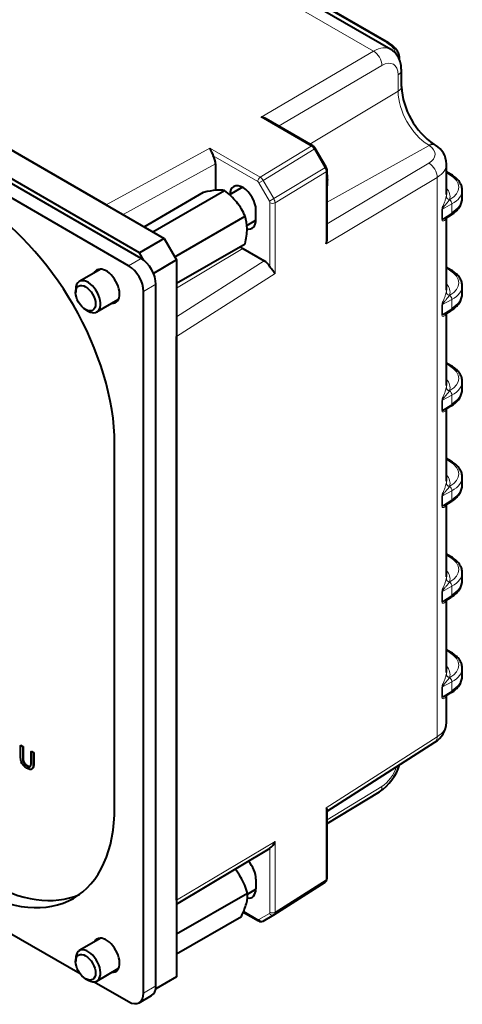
# Model space of a CAD drawing. Header units: millimetres. Extents: x 1 to 420, y -2 to 296.
# Tile 14 of 33: x 96 to 126, y 35 to 102. Entities that reach past the tile are written whole.
import ezdxf

# ---------------------------------------------------------------- set-up
doc = ezdxf.new("R2010")
doc.units = ezdxf.units.MM
for name, color, linetype in [('Default', 7, 'Continuous'), ('GU000075.00.00', 7, 'Continuous'), ('ME001036.00.04', 7, 'Continuous'), ('ME001037.00.00', 7, 'Continuous'), ('ME001049.00.01', 7, 'Continuous'), ('VI000092', 7, 'Continuous'), ('VI000104', 7, 'Continuous')]:
    doc.layers.add(name, color=color, linetype=linetype)

# ---------------------------------------------------------------- blocks, each defined once
blk = doc.blocks.new('SE2')
at = {"layer": 'GU000075.00.00', "color": 7, "linetype": 'Continuous', "lineweight": 40}
for p, q in [((103.912, 85.648), (34.107, 125.95)), ((103.064, 85.158), (33.258, 125.46)), ((104.931, 35.939), (104.931, 83.884)), ((104.082, 35.45), (104.082, 83.394)), ((33.965, 74.756), (99.747, 36.777)), ((102.107, 48.151), (102.107, 72.973)), ((100.715, 36.218), (103.064, 34.862)), ((103.784, 34.79), (104.632, 35.28))]:
    blk.add_line(p, q, dxfattribs=at)
at = {"layer": 'GU000075.00.00', "color": 7, "linetype": 'Continuous', "lineweight": 13}
for p, q in [((103.064, 85.158), (103.912, 85.648)), ((104.082, 83.394), (104.931, 83.884)), ((104.082, 35.45), (104.931, 35.939))]:
    blk.add_line(p, q, dxfattribs=at)
at = {"layer": 'GU000075.00.00', "color": 7, "linetype": 'Continuous', "lineweight": 40}
for centre, major_axis, start_param, end_param in [((92.486, 78.528), (6.803, -11.784), 0.785398, 2.356194), ((103.912, 84.472), (0.72, -1.247), 0.785398, 2.356194), ((101.537, 83.754), (-0.64, 1.109), 0, 0.355421), ((101.537, 83.754), (-0.64, 1.109), 2.786171, 6.283185), ((103.064, 83.982), (0.72, -1.247), 0.785398, 2.356194), ((92.486, 53.706), (-6.803, 11.784), 2.356194, 3.926991), ((93.334, 54.196), (-6.803, 11.784), 2.356194, 3.079192), ((101.537, 38.03), (-0.64, 1.109), 0, 0.355421), ((101.537, 38.03), (-0.64, 1.109), 2.786171, 6.283185), ((103.912, 36.527), (-0.72, 1.247), 3.141593, 3.926991), ((103.064, 36.037), (-0.72, 1.247), 2.356194, 3.926991)]:
    blk.add_ellipse(centre, major_axis=major_axis, ratio=0.57735, start_param=start_param, end_param=end_param, dxfattribs=at)
at = {"layer": 'ME001036.00.04', "color": 7, "linetype": 'Continuous', "lineweight": 40}
for p, q in [((35.917, 127.191), (105.496, 87.019)), ((103.799, 86.04), (34.22, 126.211)), ((105.496, 87.019), (103.799, 86.04)), ((105.496, 87.019), (106.345, 85.55)), ((104.1, 85.52), (103.799, 86.04)), ((106.345, 85.55), (104.76, 84.635)), ((106.345, 85.55), (106.345, 36.56)), ((106.345, 36.56), (104.913, 35.734))]:
    blk.add_line(p, q, dxfattribs=at)
at = {"layer": 'ME001037.00.00', "color": 7, "linetype": 'Continuous', "lineweight": 40}
for p, q in [((95.677, 52.374), (95.705, 52.39)), ((95.677, 52.374), (95.823, 52.289)), ((95.705, 52.39), (95.851, 52.306)), ((95.823, 52.289), (95.851, 52.306)), ((96.404, 51.954), (96.432, 51.97)), ((96.404, 51.954), (96.55, 51.87)), ((96.432, 51.97), (96.578, 51.886)), ((96.55, 51.87), (96.578, 51.886))]:
    blk.add_line(p, q, dxfattribs=at)
for points, knots in [([(96.55, 51.87), (96.55, 51.622), (96.55, 51.375), (96.55, 51.128), (96.55, 50.998), (96.537, 50.903), (96.512, 50.842), (96.487, 50.78), (96.441, 50.745), (96.375, 50.735), (96.309, 50.726), (96.223, 50.752), (96.012, 50.874), (95.927, 50.944), (95.861, 51.023), (95.794, 51.102), (95.747, 51.19), (95.719, 51.285), (95.691, 51.379), (95.677, 51.495), (95.677, 51.632), (95.677, 51.879), (95.677, 52.126), (95.677, 52.374)], [0, 0, 0, 0, 0.229163, 0.229163, 0.229163, 0.325778, 0.325778, 0.325778, 0.402506, 0.402506, 0.402506, 0.499254, 0.499254, 0.592667, 0.592667, 0.592667, 0.669452, 0.669452, 0.669452, 0.770844, 0.770844, 0.770844, 1, 1, 1, 1]), ([(95.823, 52.289), (95.823, 52.042), (95.823, 51.795), (95.823, 51.548), (95.823, 51.436), (95.833, 51.349), (95.85, 51.285), (95.868, 51.223), (95.898, 51.164), (95.943, 51.11), (95.987, 51.057), (96.04, 51.012), (96.211, 50.913), (96.288, 50.897), (96.334, 50.927), (96.38, 50.957), (96.404, 51.051), (96.404, 51.213), (96.404, 51.46), (96.404, 51.707), (96.404, 51.954)], [0, 0, 0, 0, 0.272305, 0.272305, 0.272305, 0.364375, 0.364375, 0.364375, 0.425147, 0.425147, 0.425147, 0.490001, 0.490001, 0.601397, 0.601397, 0.601397, 0.727726, 0.727726, 0.727726, 1, 1, 1, 1]), ([(95.851, 52.306), (95.851, 52.059), (95.851, 51.812), (95.851, 51.565), (95.851, 51.453), (95.861, 51.365), (95.879, 51.302), (95.896, 51.239), (95.927, 51.181), (95.971, 51.127), (96.015, 51.073), (96.068, 51.028), (96.237, 50.931), (96.313, 50.914), (96.359, 50.941)], [0, 0, 0, 0, 0.2723046, 0.2723046, 0.2723046, 0.3643747, 0.3643747, 0.3643747, 0.4251473, 0.4251473, 0.4251473, 0.490001, 0.490001, 0.5986966, 0.5986966, 0.5986966, 0.5986966]), ([(96.578, 51.886), (96.578, 51.639), (96.578, 51.392), (96.578, 51.144), (96.578, 51.014), (96.565, 50.919), (96.54, 50.858), (96.521, 50.811), (96.489, 50.779), (96.446, 50.763)], [0, 0, 0, 0, 0.2291629, 0.2291629, 0.2291629, 0.3257781, 0.3257781, 0.3257781, 0.3847296, 0.3847296, 0.3847296, 0.3847296])]:
    blk.add_open_spline(points, degree=3, knots=knots, dxfattribs=at)
at = {"layer": 'ME001049.00.01', "color": 7, "linetype": 'Continuous', "lineweight": 13}
for p, q in [((119.803, 99.82), (58.41, 135.265)), ((120.703, 100.384), (62.809, 133.809)), ((112.119, 95.306), (119.803, 99.82)), ((120.373, 98.844), (113.314, 94.695)), ((121.475, 97.075), (121.475, 98.196)), ((115.441, 93.467), (121.475, 97.075)), ((115.529, 93.337), (112.119, 95.306)), ((101.531, 89.309), (108.612, 93.187)), ((108.612, 93.187), (112.056, 91.198)), ((112.056, 91.198), (115.529, 93.337)), ((115.733, 93.129), (112.26, 90.99)), ((115.815, 93.176), (115.733, 93.129)), ((116.477, 91.841), (115.733, 93.129)), ((116.624, 89.489), (123.606, 93.379)), ((123.606, 93.379), (123.547, 93.417)), ((111.884, 90.904), (108.843, 92.659)), ((109.004, 92.111), (102.678, 88.647)), ((112.983, 89.738), (116.477, 91.841)), ((116.56, 91.562), (113.066, 89.459)), ((116.559, 91.888), (116.477, 91.841)), ((116.56, 86.652), (116.56, 91.562)), ((116.624, 88.009), (123.57, 92.164)), ((111.964, 90.819), (112.26, 90.99)), ((112.26, 90.99), (112.983, 89.738)), ((124.145, 91.19), (116.56, 86.652)), ((124.145, 52.961), (124.145, 91.19)), ((124.99, 91.377), (124.79, 91.492)), ((112.687, 89.567), (111.964, 90.819)), ((112.687, 89.567), (112.983, 89.738)), ((124.77, 89.884), (124.774, 89.898)), ((125.006, 89.683), (124.996, 89.671)), ((112.72, 85.085), (112.72, 89.456)), ((113.066, 89.459), (113.066, 84.619)), ((124.469, 88.316), (124.469, 89.001)), ((125.154, 89.377), (124.507, 89.03)), ((124.507, 89.03), (124.507, 88.345)), ((125.154, 88.744), (125.154, 89.377)), ((124.507, 88.345), (125.154, 88.744)), ((110.87, 86.334), (106.345, 83.63)), ((106.345, 81.661), (112.33, 85.491)), ((124.99, 84.845), (124.79, 84.96)), ((113.066, 84.619), (106.345, 80.318)), ((125.154, 82.845), (124.507, 82.498)), ((124.77, 83.352), (124.774, 83.366)), ((125.006, 83.151), (124.996, 83.139)), ((125.154, 82.212), (125.154, 82.845)), ((124.469, 81.784), (124.469, 82.469)), ((124.507, 82.498), (124.507, 81.813)), ((124.507, 81.813), (125.154, 82.212)), ((124.99, 78.313), (124.79, 78.429)), ((124.77, 76.82), (124.774, 76.835)), ((125.154, 76.313), (124.507, 75.966)), ((125.006, 76.619), (124.996, 76.607)), ((125.154, 75.68), (125.154, 76.313)), ((124.469, 75.252), (124.469, 75.937)), ((124.507, 75.966), (124.507, 75.281)), ((124.507, 75.281), (125.154, 75.68)), ((124.99, 71.781), (124.79, 71.897)), ((124.77, 70.288), (124.774, 70.303)), ((125.006, 70.087), (124.996, 70.075)), ((124.469, 68.72), (124.469, 69.405)), ((125.154, 69.781), (124.507, 69.434)), ((124.507, 69.434), (124.507, 68.749)), ((125.154, 69.148), (125.154, 69.781)), ((124.507, 68.749), (125.154, 69.148)), ((124.99, 65.249), (124.79, 65.365)), ((124.77, 63.756), (124.774, 63.771)), ((125.006, 63.555), (124.996, 63.543)), ((124.469, 62.188), (124.469, 62.873)), ((125.154, 63.249), (124.507, 62.902)), ((124.507, 62.902), (124.507, 62.217)), ((124.507, 62.217), (125.154, 62.616)), ((125.154, 62.616), (125.154, 63.249)), ((124.99, 58.717), (124.79, 58.833)), ((124.77, 57.224), (124.774, 57.239)), ((125.154, 56.717), (124.507, 56.37)), ((125.006, 57.023), (124.996, 57.011)), ((125.154, 56.084), (125.154, 56.717)), ((124.469, 55.656), (124.469, 56.341)), ((124.507, 56.37), (124.507, 55.685)), ((124.507, 55.685), (125.154, 56.084)), ((116.56, 48.106), (124.145, 52.961)), ((116.624, 47.291), (120.373, 49.571)), ((116.56, 43.196), (116.56, 48.106)), ((106.345, 41.792), (113.066, 45.813)), ((113.066, 45.813), (113.066, 40.972)), ((112.72, 40.969), (112.72, 45.34)), ((113.066, 40.972), (116.56, 43.196)), ((110.927, 41.039), (111.884, 40.486)), ((111.964, 40.479), (112.687, 40.896))]:
    blk.add_line(p, q, dxfattribs=at)
at = {"layer": 'ME001049.00.01', "color": 7, "linetype": 'Continuous', "lineweight": 40}
for p, q in [((120.974, 99.939), (59.609, 135.368)), ((120.817, 100.392), (62.923, 133.817)), ((101.531, 89.309), (39.882, 124.902)), ((121.57, 99.213), (121.57, 99.321)), ((121.7, 97.396), (121.7, 98.517)), ((115.647, 93.348), (112.462, 95.188)), ((116.559, 91.888), (115.815, 93.176)), ((124.029, 93.385), (123.897, 93.475)), ((109.004, 92.111), (109.004, 90.309)), ((116.624, 86.997), (116.624, 91.657)), ((124.79, 90.052), (124.79, 92.12)), ((125.104, 91.385), (124.79, 91.567)), ((125.857, 89.767), (125.857, 90.314)), ((111.763, 88.3), (111.763, 88.954)), ((124.731, 88.404), (125.11, 88.638)), ((124.79, 83.52), (124.79, 88.44)), ((110.87, 86.334), (112.33, 85.491)), ((125.104, 84.853), (124.79, 85.035)), ((125.857, 83.235), (125.857, 83.782)), ((124.731, 81.872), (125.11, 82.106)), ((124.79, 76.988), (124.79, 81.908)), ((106.345, 41.792), (106.345, 80.318)), ((125.104, 78.321), (124.79, 78.503)), ((125.857, 76.704), (125.857, 77.25)), ((124.731, 75.34), (125.11, 75.574)), ((124.79, 70.456), (124.79, 75.376)), ((125.104, 71.789), (124.79, 71.971)), ((125.857, 70.172), (125.857, 70.718)), ((124.731, 68.808), (125.11, 69.042)), ((124.79, 63.924), (124.79, 68.844)), ((125.104, 65.257), (124.79, 65.439)), ((125.857, 63.64), (125.857, 64.186)), ((124.731, 62.276), (125.11, 62.51)), ((124.79, 57.392), (124.79, 62.312)), ((125.104, 58.725), (124.79, 58.907)), ((125.857, 57.108), (125.857, 57.654)), ((124.731, 55.744), (125.11, 55.978)), ((124.79, 53.921), (124.79, 55.78)), ((116.624, 47.887), (123.991, 52.602)), ((116.624, 47.026), (120.213, 49.209)), ((116.624, 43.291), (116.624, 47.951)), ((106.345, 41.525), (112.736, 45.349)), ((111.763, 43.23), (111.763, 42.577)), ((112.988, 40.793), (116.482, 43.016)), ((110.9, 40.974), (111.934, 40.377)), ((112.254, 40.369), (112.977, 40.786))]:
    blk.add_line(p, q, dxfattribs=at)
for centre, radius, start, end in [((126.889, 97.732), 5.2, 183.70446, 235.42551), ((112.028, 94.495), 0.816, 58.01749, 83.59758), ((122.573, 98.999), 15.123, 202.60218, 204.78355), ((115.404, 92.943), 0.473, 29.51685, 58.98715), ((123.277, 92.086), 1.507, 1.1475, 59.72916), ((116.162, 91.651), 0.463, 0.68258, 30.81651), ((115.805, 86.97), 0.819, 337.16403, 1.84987), ((123.216, 53.967), 1.57, 299.60175, 358.61241), ((118.371, 51.984), 3.331, 303.57729, 343.78118), ((112.219, 46.068), 0.884, 304.54227, 343.23332), ((116.308, 43.28), 0.316, 300.97481, 1.8611), ((112.101, 40.647), 0.318, 238.29967, 298.85663)]:
    blk.add_arc(centre, radius, start, end, dxfattribs=at)
at = {"layer": 'ME001049.00.01', "color": 7, "linetype": 'Continuous', "lineweight": 13}
for centre, major_axis, ratio, start_param, end_param in [((120.697, 100.184), (-0.12, -0.208), 0.57735, 3.141782, 3.892084), ((119.176, 99.563), (-2.16, 0.063), 0.556861, 3.26127, 3.943267), ((119.788, 97.852), (-1.179, -2.09), 0.570594, 3.131628, 3.91258), ((119.798, 99.164), (0.405, -0.69), 0.592354, 0.780995, 2.351639), ((120.363, 97.531), (-0.779, -1.397), 0.567188, 2.347767, 3.909837), ((120.9, 98.517), (-0.8, 0), 0.57735, 2.373648, 3.142002), ((120.9, 97.396), (-0.8, 0), 0.57735, 2.373648, 3.144588), ((123.608, 95.843), (1.508, -2.613), 0.57735, 3.926991, 5.469118), ((115.527, 93.14), (-0.12, -0.208), 0.57735, 3.157534, 3.918264), ((115.527, 93.01), (0.206, -0.343), 0.594294, 1.56041, 2.346025), ((123.521, 92.767), (-0.417, -0.683), 0.560563, 3.138195, 3.923467), ((122.399, 92.795), (-1.6, 0.024), 0.567188, 2.399528, 3.866988), ((123.596, 92.72), (-0.441, -0.667), 0.616165, 3.141625, 3.945581), ((116.271, 91.722), (0.204, -0.344), 0.594343, 0.779248, 1.564141), ((116.384, 91.657), (-0.24, 0), 0.57735, 2.391101, 3.141416), ((123.56, 91.505), (-0.411, 0.687), 0.607127, 3.918094, 5.488281), ((122.39, 92.136), (-2.4, 0.024), 0.570594, 2.396785, 3.14567), ((112.054, 91.002), (-0.12, -0.208), 0.57735, 3.918264, 5.497787), ((111.884, 90.773), (0.08, -0.139), 0.577555, 1.569614, 2.355229), ((112.054, 90.871), (-0.206, 0.343), 0.594294, 4.702003, 5.487617), ((124.984, 91.177), (-0.12, -0.208), 0.57735, 3.14178, 3.892084), ((123.463, 90.556), (-2.16, 0.063), 0.556861, 2.382961, 3.943267), ((122.384, 89.905), (-2.64, 0.077), 0.556861, 3.042474, 3.582151), ((123.457, 90.357), (-2.4, 0.063), 0.558937, 2.370947, 3.168202), ((112.607, 89.521), (0.08, -0.139), 0.577642, 0.785145, 1.570039), ((112.777, 89.619), (0.204, -0.344), 0.594343, 0.779248, 1.564141), ((125.009, 89.866), (-0.234, 0.052), 0.81291, 0.177535, 1.697898), ((125.012, 89.883), (-0.235, 0.049), 0.82656, 0.167813, 1.716935), ((122.39, 90.105), (-2.4, 0.077), 0.554778, 3.043976, 3.138627), ((124.984, 89.475), (0.114, -0.211), 0.597148, 0.803471, 2.337508), ((112.89, 89.554), (-0.24, 0), 0.57735, 0.785398, 2.391101), ((124.677, 88.932), (-0.24, 0), 0.57735, 5.497787, 5.760523), ((124.677, 88.247), (-0.24, 0), 0.57735, 5.497787, 5.760523), ((124.984, 88.842), (-0.126, 0.204), 0.556849, 3.141593, 3.910136), ((124.984, 84.645), (-0.12, -0.208), 0.57735, 3.14178, 3.892084), ((123.463, 84.024), (-2.16, 0.063), 0.556861, 2.382961, 3.943267), ((122.39, 83.573), (-2.4, 0.077), 0.554778, 3.043976, 3.138627), ((122.384, 83.374), (-2.64, 0.077), 0.556861, 3.042474, 3.582151), ((123.457, 83.825), (-2.4, 0.063), 0.558937, 2.370947, 3.168202), ((125.009, 83.334), (-0.234, 0.052), 0.81291, 0.177535, 1.697898), ((125.012, 83.351), (-0.235, 0.049), 0.82656, 0.167813, 1.716935), ((124.984, 82.943), (0.114, -0.211), 0.597148, 0.803471, 2.337508), ((124.677, 82.4), (-0.24, 0), 0.57735, 5.497787, 5.760523), ((124.984, 82.31), (-0.126, 0.204), 0.556849, 3.141593, 3.910136), ((124.677, 81.715), (-0.24, 0), 0.57735, 5.497787, 5.760523), ((124.984, 78.113), (-0.12, -0.208), 0.57735, 3.14178, 3.892084), ((123.463, 77.492), (-2.16, 0.063), 0.556861, 2.382961, 3.943267), ((122.384, 76.842), (-2.64, 0.077), 0.556861, 3.042474, 3.582151), ((125.009, 76.802), (-0.234, 0.052), 0.81291, 0.177535, 1.697898), ((125.012, 76.819), (-0.235, 0.049), 0.82656, 0.167813, 1.716935), ((122.39, 77.041), (-2.4, 0.077), 0.554778, 3.043976, 3.138627), ((123.457, 77.293), (-2.4, 0.063), 0.558937, 2.370947, 3.168202), ((124.984, 76.411), (0.114, -0.211), 0.597148, 0.803471, 2.337508), ((124.677, 75.868), (-0.24, 0), 0.57735, 5.497787, 5.760523), ((124.984, 75.778), (-0.126, 0.204), 0.556849, 3.141593, 3.910136), ((124.677, 75.183), (-0.24, 0), 0.57735, 5.497787, 5.760523), ((124.984, 71.581), (-0.12, -0.208), 0.57735, 3.14178, 3.892084), ((123.463, 70.96), (-2.16, 0.063), 0.556861, 2.382961, 3.943267), ((122.384, 70.31), (-2.64, 0.077), 0.556861, 3.042474, 3.582151), ((123.457, 70.761), (-2.4, 0.063), 0.558937, 2.370947, 3.168202), ((125.009, 70.27), (-0.234, 0.052), 0.81291, 0.177535, 1.697898), ((125.012, 70.287), (-0.235, 0.049), 0.82656, 0.167813, 1.716935), ((122.39, 70.509), (-2.4, 0.077), 0.554778, 3.043976, 3.138627), ((124.984, 69.879), (0.114, -0.211), 0.597148, 0.803471, 2.337508), ((124.677, 69.336), (-0.24, 0), 0.57735, 5.497787, 5.760523), ((124.677, 68.651), (-0.24, 0), 0.57735, 5.497787, 5.760523), ((124.984, 69.246), (-0.126, 0.204), 0.556849, 3.141593, 3.910136), ((124.984, 65.049), (-0.12, -0.208), 0.57735, 3.14178, 3.892084), ((123.463, 64.429), (-2.16, 0.063), 0.556861, 2.382961, 3.943267), ((122.384, 63.778), (-2.64, 0.077), 0.556861, 3.042474, 3.582151), ((123.457, 64.229), (-2.4, 0.063), 0.558937, 2.370947, 3.168202), ((125.009, 63.738), (-0.234, 0.052), 0.81291, 0.177535, 1.697898), ((125.012, 63.755), (-0.235, 0.049), 0.82656, 0.167813, 1.716935), ((122.39, 63.977), (-2.4, 0.077), 0.554778, 3.043976, 3.138627), ((124.984, 63.347), (0.114, -0.211), 0.597148, 0.803471, 2.337508), ((124.677, 62.804), (-0.24, 0), 0.57735, 5.497787, 5.760523), ((124.984, 62.714), (-0.126, 0.204), 0.556849, 3.141593, 3.910136), ((124.677, 62.119), (-0.24, 0), 0.57735, 5.497787, 5.760523), ((124.984, 58.518), (-0.12, -0.208), 0.57735, 3.14178, 3.892084), ((123.463, 57.897), (-2.16, 0.063), 0.556861, 2.382961, 3.943267), ((125.009, 57.207), (-0.234, 0.052), 0.81291, 0.177535, 1.697898), ((125.012, 57.223), (-0.235, 0.049), 0.82656, 0.167813, 1.716935), ((122.39, 57.445), (-2.4, 0.077), 0.554778, 3.043976, 3.138627), ((122.384, 57.246), (-2.64, 0.077), 0.556861, 3.042474, 3.582151), ((123.457, 57.697), (-2.4, 0.063), 0.558937, 2.370947, 3.168202), ((124.984, 56.815), (0.114, -0.211), 0.597148, 0.803471, 2.337508), ((124.677, 56.272), (-0.24, 0), 0.57735, 5.497787, 5.760523), ((124.984, 56.182), (-0.126, 0.204), 0.556849, 3.141593, 3.910136), ((124.677, 55.587), (-0.24, 0), 0.57735, 5.497787, 5.760523), ((122.39, 53.905), (-2.4, -0.024), 0.584029, 2.385146, 3.135638), ((123.56, 53.276), (-0.431, 0.674), 0.586987, 3.141593, 3.900062), ((120.363, 50.872), (-0.779, -1.397), 0.567188, 0.785698, 1.914124), ((119.798, 49.892), (-0.416, 0.684), 0.582279, 3.141593, 3.913712), ((116.271, 43.356), (-0.209, 0.341), 0.584234, 3.12678, 3.911673), ((116.384, 43.291), (-0.24, 0), 0.57735, 2.391101, 3.141593), ((111.884, 40.617), (0.08, -0.139), 0.577145, 5.497177, 6.282792), ((112.054, 40.584), (0.12, 0.208), 0.57735, 2.356194, 3.141936), ((112.134, 40.576), (-0.12, 0.208), 0.816497, 1.570796, 3.141593), ((112.607, 41.034), (-0.08, 0.139), 0.577059, 3.141341, 3.926234), ((112.857, 40.994), (-0.12, 0.208), 0.816497, 1.570796, 3.141593), ((112.89, 41.067), (-0.24, 0), 0.57735, 0.785398, 2.391101), ((112.777, 41.132), (-0.209, 0.341), 0.584234, 3.12678, 3.911673)]:
    blk.add_ellipse(centre, major_axis=major_axis, ratio=ratio, start_param=start_param, end_param=end_param, dxfattribs=at)
at = {"layer": 'ME001049.00.01', "color": 7, "linetype": 'Continuous', "lineweight": 40}
for centre, major_axis, ratio, start_param, end_param in [((119.17, 99.364), (-2.4, 0.063), 0.558937, 3.156345, 3.175459), ((108.438, 92.438), (0.4, -0.693), 0.577262, 0.785208, 1.557098), ((110.87, 89.469), (0.631, -1.093), 0.57735, 0.785398, 3.899023), ((122.39, 90.105), (-2.4, 0.077), 0.554778, 3.138627, 3.159371), ((123.457, 89.724), (-2.4, -0.067), 0.595192, 2.339467, 3.124865), ((110.87, 88.816), (-0.631, 1.093), 0.57735, 2.678647, 3.926991), ((110.87, 88.489), (-1.32, 2.286), 0.57735, -4.029945, -3.926991), ((112.33, 84.838), (-0.401, 0.693), 0.576999, 4.736186, 5.497635), ((122.39, 83.573), (-2.4, 0.077), 0.554778, 3.138627, 3.159371), ((123.457, 83.192), (-2.4, -0.067), 0.595192, 2.339467, 3.124865), ((122.39, 77.041), (-2.4, 0.077), 0.554778, 3.138627, 3.159371), ((123.457, 76.66), (-2.4, -0.067), 0.595192, 2.339467, 3.124865), ((122.39, 70.509), (-2.4, 0.077), 0.554778, 3.138627, 3.159371), ((123.457, 70.128), (-2.4, -0.067), 0.595192, 2.339467, 3.124865), ((122.39, 63.977), (-2.4, 0.077), 0.554778, 3.138627, 3.159371), ((123.457, 63.596), (-2.4, -0.067), 0.595192, 2.339467, 3.124865), ((122.39, 57.445), (-2.4, 0.077), 0.554778, 3.138627, 3.159371), ((123.457, 57.064), (-2.4, -0.067), 0.595192, 2.339467, 3.124865), ((110.87, 43.745), (0.631, -1.093), 0.57735, 0.785398, 1.917426), ((110.87, 43.092), (-0.631, 1.093), 0.57735, 2.708361, 3.926991), ((112.857, 40.994), (-0.12, 0.208), 0.816497, 3.141593, 3.176499)]:
    blk.add_ellipse(centre, major_axis=major_axis, ratio=ratio, start_param=start_param, end_param=end_param, dxfattribs=at)
for points, knots in [([(121.561, 99.351), (121.563, 99.378), (121.57, 99.486), (121.502, 99.696), (121.359, 99.946), (121.144, 100.174), (120.941, 100.32), (120.831, 100.384), (120.817, 100.392)], [0, 0, 0, 0, 0.059969, 0.282268, 0.505845, 0.737548, 0.971135, 1, 1, 1, 1]), ([(121.7, 98.517), (121.698, 98.604), (121.691, 98.792), (121.628, 99.105), (121.497, 99.417), (121.31, 99.677), (121.125, 99.855), (121.009, 99.911), (120.977, 99.927)], [0, 0, 0, 0, 0.13788, 0.354017, 0.557342, 0.751305, 0.940487, 1, 1, 1, 1]), ([(125.852, 90.333), (125.853, 90.346), (125.864, 90.442), (125.807, 90.642), (125.678, 90.895), (125.473, 91.129), (125.261, 91.291), (125.136, 91.366), (125.104, 91.385)], [0, 0, 0, 0, 0.028855, 0.249354, 0.469985, 0.697863, 0.934496, 1, 1, 1, 1]), ([(125.11, 88.638), (125.173, 88.678), (125.325, 88.779), (125.555, 88.99), (125.742, 89.262), (125.847, 89.539), (125.849, 89.702), (125.848, 89.782)], [0, 0, 0, 0, 0.126417, 0.365103, 0.60314, 0.835455, 1, 1, 1, 1]), ([(113.066, 84.619), (113.027, 84.678), (112.975, 84.744), (112.883, 84.859), (112.851, 84.9), (112.784, 84.988), (112.75, 85.035), (112.72, 85.085)], [0, 0, 0, 0, 0.5, 0.5, 0.75, 0.75, 1, 1, 1, 1]), ([(125.852, 83.801), (125.853, 83.814), (125.864, 83.91), (125.807, 84.11), (125.678, 84.363), (125.473, 84.597), (125.261, 84.759), (125.136, 84.834), (125.104, 84.853)], [0, 0, 0, 0, 0.028855, 0.249354, 0.469985, 0.697863, 0.934496, 1, 1, 1, 1]), ([(125.11, 82.106), (125.173, 82.146), (125.325, 82.247), (125.555, 82.458), (125.742, 82.73), (125.847, 83.007), (125.849, 83.17), (125.848, 83.25)], [0, 0, 0, 0, 0.126417, 0.365103, 0.60314, 0.835455, 1, 1, 1, 1]), ([(125.852, 77.269), (125.853, 77.282), (125.864, 77.378), (125.807, 77.578), (125.678, 77.831), (125.473, 78.065), (125.261, 78.227), (125.136, 78.302), (125.104, 78.321)], [0, 0, 0, 0, 0.028855, 0.249354, 0.469985, 0.697863, 0.934496, 1, 1, 1, 1]), ([(125.11, 75.574), (125.173, 75.614), (125.325, 75.715), (125.555, 75.926), (125.742, 76.198), (125.847, 76.475), (125.849, 76.638), (125.848, 76.718)], [0, 0, 0, 0, 0.126417, 0.365103, 0.60314, 0.835455, 1, 1, 1, 1]), ([(125.852, 70.737), (125.853, 70.75), (125.864, 70.846), (125.807, 71.046), (125.678, 71.299), (125.473, 71.533), (125.261, 71.695), (125.136, 71.77), (125.104, 71.789)], [0, 0, 0, 0, 0.028855, 0.249354, 0.469985, 0.697863, 0.934496, 1, 1, 1, 1]), ([(125.11, 69.042), (125.173, 69.082), (125.325, 69.183), (125.555, 69.394), (125.742, 69.666), (125.847, 69.943), (125.849, 70.106), (125.848, 70.186)], [0, 0, 0, 0, 0.126417, 0.365103, 0.60314, 0.835455, 1, 1, 1, 1]), ([(125.852, 64.205), (125.853, 64.218), (125.864, 64.314), (125.807, 64.514), (125.678, 64.767), (125.473, 65.001), (125.261, 65.164), (125.136, 65.238), (125.104, 65.257)], [0, 0, 0, 0, 0.028855, 0.249354, 0.469985, 0.697863, 0.934496, 1, 1, 1, 1]), ([(125.11, 62.51), (125.173, 62.55), (125.325, 62.651), (125.555, 62.862), (125.742, 63.134), (125.847, 63.411), (125.849, 63.574), (125.848, 63.654)], [0, 0, 0, 0, 0.126417, 0.365103, 0.60314, 0.835455, 1, 1, 1, 1]), ([(125.852, 57.673), (125.853, 57.686), (125.864, 57.782), (125.807, 57.982), (125.678, 58.235), (125.473, 58.469), (125.261, 58.632), (125.136, 58.706), (125.104, 58.725)], [0, 0, 0, 0, 0.028855, 0.249354, 0.469985, 0.697863, 0.934496, 1, 1, 1, 1]), ([(125.11, 55.978), (125.173, 56.018), (125.325, 56.119), (125.555, 56.33), (125.742, 56.602), (125.847, 56.879), (125.849, 57.042), (125.848, 57.122)], [0, 0, 0, 0, 0.126417, 0.365103, 0.60314, 0.835455, 1, 1, 1, 1]), ([(116.56, 48.106), (116.596, 48.049), (116.621, 47.999), (116.624, 47.953), (116.624, 47.95), (116.624, 47.948)], [0, 0, 0, 0, 0.5, 0.5, 0.5289606, 0.5289606, 0.5289606, 0.5289606])]:
    blk.add_open_spline(points, degree=3, knots=knots, dxfattribs=at)
at = {"layer": 'ME001049.00.01', "color": 7, "linetype": 'Continuous', "lineweight": 13}
for points, knots in [([(124.469, 89.001), (124.469, 89.04), (124.482, 89.088), (124.512, 89.176), (124.529, 89.218), (124.581, 89.342), (124.614, 89.418), (124.673, 89.566), (124.699, 89.638), (124.742, 89.77), (124.759, 89.831), (124.77, 89.884)], [0, 0, 0, 0, 0.125, 0.125, 0.25, 0.25, 0.5, 0.5, 0.75, 0.75, 1, 1, 1, 1]), ([(124.996, 89.671), (124.929, 89.585), (124.85, 89.487), (124.722, 89.332), (124.677, 89.279), (124.608, 89.195), (124.585, 89.166), (124.551, 89.12), (124.54, 89.104), (124.524, 89.078), (124.519, 89.069), (124.51, 89.05), (124.507, 89.039), (124.507, 89.03)], [0, 0, 0, 0, 0.5, 0.5, 0.75, 0.75, 0.875, 0.875, 0.9375, 0.9375, 0.96875, 0.96875, 1, 1, 1, 1]), ([(124.75, 88.398), (124.742, 88.375), (124.732, 88.354), (124.699, 88.301), (124.673, 88.274), (124.614, 88.236), (124.581, 88.224), (124.529, 88.226), (124.512, 88.231), (124.482, 88.255), (124.469, 88.277), (124.469, 88.316)], [0.1195659, 0.1195659, 0.1195659, 0.1195659, 0.25, 0.25, 0.5, 0.5, 0.75, 0.75, 0.875, 0.875, 1, 1, 1, 1]), ([(124.507, 88.345), (124.507, 88.336), (124.51, 88.33), (124.519, 88.324), (124.524, 88.323), (124.54, 88.321), (124.551, 88.323), (124.585, 88.33), (124.608, 88.339), (124.664, 88.364), (124.695, 88.381), (124.726, 88.401)], [0, 0, 0, 0, 0.03125, 0.03125, 0.0625, 0.0625, 0.125, 0.125, 0.25, 0.25, 0.4265629, 0.4265629, 0.4265629, 0.4265629]), ([(124.469, 82.469), (124.469, 82.508), (124.482, 82.556), (124.512, 82.644), (124.529, 82.686), (124.581, 82.81), (124.614, 82.886), (124.673, 83.034), (124.699, 83.106), (124.742, 83.238), (124.759, 83.299), (124.77, 83.352)], [0, 0, 0, 0, 0.125, 0.125, 0.25, 0.25, 0.5, 0.5, 0.75, 0.75, 1, 1, 1, 1]), ([(124.996, 83.139), (124.929, 83.053), (124.85, 82.955), (124.722, 82.8), (124.677, 82.747), (124.608, 82.663), (124.585, 82.634), (124.551, 82.588), (124.54, 82.572), (124.524, 82.546), (124.519, 82.537), (124.51, 82.518), (124.507, 82.507), (124.507, 82.498)], [0, 0, 0, 0, 0.5, 0.5, 0.75, 0.75, 0.875, 0.875, 0.9375, 0.9375, 0.96875, 0.96875, 1, 1, 1, 1]), ([(124.75, 81.866), (124.742, 81.843), (124.732, 81.822), (124.699, 81.769), (124.673, 81.742), (124.614, 81.704), (124.581, 81.692), (124.529, 81.695), (124.512, 81.699), (124.482, 81.723), (124.469, 81.745), (124.469, 81.784)], [0.1195659, 0.1195659, 0.1195659, 0.1195659, 0.25, 0.25, 0.5, 0.5, 0.75, 0.75, 0.875, 0.875, 1, 1, 1, 1]), ([(124.507, 81.813), (124.507, 81.804), (124.51, 81.798), (124.519, 81.792), (124.524, 81.791), (124.54, 81.789), (124.551, 81.791), (124.585, 81.798), (124.608, 81.807), (124.664, 81.832), (124.695, 81.849), (124.726, 81.869)], [0, 0, 0, 0, 0.03125, 0.03125, 0.0625, 0.0625, 0.125, 0.125, 0.25, 0.25, 0.4265629, 0.4265629, 0.4265629, 0.4265629]), ([(124.469, 75.937), (124.469, 75.976), (124.482, 76.024), (124.512, 76.112), (124.529, 76.154), (124.581, 76.278), (124.614, 76.354), (124.673, 76.502), (124.699, 76.574), (124.742, 76.706), (124.759, 76.767), (124.77, 76.82)], [0, 0, 0, 0, 0.125, 0.125, 0.25, 0.25, 0.5, 0.5, 0.75, 0.75, 1, 1, 1, 1]), ([(124.996, 76.607), (124.929, 76.521), (124.85, 76.423), (124.722, 76.268), (124.677, 76.215), (124.608, 76.131), (124.585, 76.102), (124.551, 76.056), (124.54, 76.04), (124.524, 76.014), (124.519, 76.005), (124.51, 75.986), (124.507, 75.975), (124.507, 75.966)], [0, 0, 0, 0, 0.5, 0.5, 0.75, 0.75, 0.875, 0.875, 0.9375, 0.9375, 0.96875, 0.96875, 1, 1, 1, 1]), ([(124.75, 75.334), (124.742, 75.311), (124.732, 75.29), (124.699, 75.237), (124.673, 75.21), (124.614, 75.172), (124.581, 75.16), (124.529, 75.163), (124.512, 75.167), (124.482, 75.191), (124.469, 75.213), (124.469, 75.252)], [0.1195659, 0.1195659, 0.1195659, 0.1195659, 0.25, 0.25, 0.5, 0.5, 0.75, 0.75, 0.875, 0.875, 1, 1, 1, 1]), ([(124.507, 75.281), (124.507, 75.272), (124.51, 75.266), (124.519, 75.26), (124.524, 75.259), (124.54, 75.257), (124.551, 75.259), (124.585, 75.266), (124.608, 75.275), (124.664, 75.3), (124.695, 75.317), (124.726, 75.337)], [0, 0, 0, 0, 0.03125, 0.03125, 0.0625, 0.0625, 0.125, 0.125, 0.25, 0.25, 0.4265629, 0.4265629, 0.4265629, 0.4265629]), ([(124.469, 69.405), (124.469, 69.444), (124.482, 69.492), (124.512, 69.58), (124.529, 69.623), (124.581, 69.746), (124.614, 69.822), (124.673, 69.97), (124.699, 70.042), (124.742, 70.174), (124.759, 70.235), (124.77, 70.288)], [0, 0, 0, 0, 0.125, 0.125, 0.25, 0.25, 0.5, 0.5, 0.75, 0.75, 1, 1, 1, 1]), ([(124.996, 70.075), (124.929, 69.989), (124.85, 69.891), (124.722, 69.736), (124.677, 69.683), (124.608, 69.599), (124.585, 69.57), (124.551, 69.524), (124.54, 69.508), (124.524, 69.482), (124.519, 69.473), (124.51, 69.454), (124.507, 69.443), (124.507, 69.434)], [0, 0, 0, 0, 0.5, 0.5, 0.75, 0.75, 0.875, 0.875, 0.9375, 0.9375, 0.96875, 0.96875, 1, 1, 1, 1]), ([(124.75, 68.802), (124.742, 68.779), (124.732, 68.758), (124.699, 68.705), (124.673, 68.678), (124.614, 68.64), (124.581, 68.628), (124.529, 68.631), (124.512, 68.635), (124.482, 68.659), (124.469, 68.681), (124.469, 68.72)], [0.1195659, 0.1195659, 0.1195659, 0.1195659, 0.25, 0.25, 0.5, 0.5, 0.75, 0.75, 0.875, 0.875, 1, 1, 1, 1]), ([(124.507, 68.749), (124.507, 68.74), (124.51, 68.734), (124.519, 68.728), (124.524, 68.727), (124.54, 68.725), (124.551, 68.727), (124.585, 68.734), (124.608, 68.743), (124.664, 68.768), (124.695, 68.785), (124.726, 68.805)], [0, 0, 0, 0, 0.03125, 0.03125, 0.0625, 0.0625, 0.125, 0.125, 0.25, 0.25, 0.4265629, 0.4265629, 0.4265629, 0.4265629]), ([(124.469, 62.873), (124.469, 62.912), (124.482, 62.96), (124.512, 63.048), (124.529, 63.091), (124.581, 63.214), (124.614, 63.29), (124.673, 63.438), (124.699, 63.51), (124.742, 63.642), (124.759, 63.703), (124.77, 63.756)], [0, 0, 0, 0, 0.125, 0.125, 0.25, 0.25, 0.5, 0.5, 0.75, 0.75, 1, 1, 1, 1]), ([(124.996, 63.543), (124.929, 63.457), (124.85, 63.359), (124.722, 63.204), (124.677, 63.151), (124.608, 63.067), (124.585, 63.038), (124.551, 62.992), (124.54, 62.976), (124.524, 62.95), (124.519, 62.941), (124.51, 62.922), (124.507, 62.911), (124.507, 62.902)], [0, 0, 0, 0, 0.5, 0.5, 0.75, 0.75, 0.875, 0.875, 0.9375, 0.9375, 0.96875, 0.96875, 1, 1, 1, 1]), ([(124.75, 62.27), (124.742, 62.247), (124.732, 62.227), (124.699, 62.173), (124.673, 62.146), (124.614, 62.108), (124.581, 62.096), (124.529, 62.099), (124.512, 62.103), (124.482, 62.127), (124.469, 62.149), (124.469, 62.188)], [0.1195659, 0.1195659, 0.1195659, 0.1195659, 0.25, 0.25, 0.5, 0.5, 0.75, 0.75, 0.875, 0.875, 1, 1, 1, 1]), ([(124.507, 62.217), (124.507, 62.208), (124.51, 62.202), (124.519, 62.196), (124.524, 62.195), (124.54, 62.193), (124.551, 62.195), (124.585, 62.202), (124.608, 62.211), (124.664, 62.236), (124.695, 62.253), (124.726, 62.273)], [0, 0, 0, 0, 0.03125, 0.03125, 0.0625, 0.0625, 0.125, 0.125, 0.25, 0.25, 0.4265629, 0.4265629, 0.4265629, 0.4265629]), ([(124.469, 56.341), (124.469, 56.38), (124.482, 56.428), (124.512, 56.516), (124.529, 56.559), (124.581, 56.682), (124.614, 56.758), (124.673, 56.906), (124.699, 56.978), (124.742, 57.11), (124.759, 57.171), (124.77, 57.224)], [0, 0, 0, 0, 0.125, 0.125, 0.25, 0.25, 0.5, 0.5, 0.75, 0.75, 1, 1, 1, 1]), ([(124.996, 57.011), (124.929, 56.925), (124.85, 56.827), (124.722, 56.672), (124.677, 56.619), (124.608, 56.535), (124.585, 56.506), (124.551, 56.46), (124.54, 56.444), (124.524, 56.418), (124.519, 56.409), (124.51, 56.39), (124.507, 56.379), (124.507, 56.37)], [0, 0, 0, 0, 0.5, 0.5, 0.75, 0.75, 0.875, 0.875, 0.9375, 0.9375, 0.96875, 0.96875, 1, 1, 1, 1]), ([(124.75, 55.738), (124.742, 55.715), (124.732, 55.695), (124.699, 55.641), (124.673, 55.614), (124.614, 55.576), (124.581, 55.564), (124.529, 55.567), (124.512, 55.571), (124.482, 55.595), (124.469, 55.617), (124.469, 55.656)], [0.1195659, 0.1195659, 0.1195659, 0.1195659, 0.25, 0.25, 0.5, 0.5, 0.75, 0.75, 0.875, 0.875, 1, 1, 1, 1]), ([(124.507, 55.685), (124.507, 55.676), (124.51, 55.67), (124.519, 55.664), (124.524, 55.663), (124.54, 55.661), (124.551, 55.663), (124.585, 55.67), (124.608, 55.68), (124.664, 55.704), (124.695, 55.722), (124.726, 55.741)], [0, 0, 0, 0, 0.03125, 0.03125, 0.0625, 0.0625, 0.125, 0.125, 0.25, 0.25, 0.4265629, 0.4265629, 0.4265629, 0.4265629])]:
    blk.add_open_spline(points, degree=3, knots=knots, dxfattribs=at)
at = {"layer": 'VI000092', "color": 7, "linetype": 'Continuous', "lineweight": 40}
for p, q in [((104.114, 87.817), (108.19, 90.171)), ((104.712, 87.472), (109.605, 90.297)), ((106.22, 85.767), (111.019, 88.538)), ((106.345, 83.954), (111.019, 86.652)), ((101.159, 84.921), (99.692, 84.074)), ((99.444, 83.525), (99.444, 83.329)), ((100.892, 81.996), (102.359, 82.843)), ((100.122, 82.153), (100.292, 82.055)), ((106.345, 39.487), (111.179, 42.278)), ((106.345, 38.139), (110.766, 40.692)), ((101.159, 39.198), (99.692, 38.35)), ((99.444, 37.801), (99.444, 37.605)), ((100.892, 36.272), (102.359, 37.119)), ((100.122, 36.429), (100.292, 36.331))]:
    blk.add_line(p, q, dxfattribs=at)
for centre, major_axis, ratio, start_param, end_param in [((106.486, 88.842), (3.356, 1.302), 0.211325, 0.631914, 0.958436), ((106.486, 88.842), (3.356, 1.302), 0.211325, 0.305393, 0.631914), ((107.901, 88.025), (2.945, -2.07), 0.788675, 1.219917, 1.546438), ((107.901, 88.025), (2.945, -2.07), 0.788675, 0.893396, 1.219917), ((108.608, 86.203), (1.8, 3.118), 0.57735, 5.497787, 5.824309), ((108.608, 86.203), (1.8, 3.118), 0.57735, 5.171266, 5.497787), ((100.292, 83.035), (-0.6, 1.039), 0.57735, 2.356194, 6.283185), ((100.292, 83.035), (-0.6, 1.039), 0.57735, 0, 0.785398), ((108.187, 41.884), (-1.833, 3.098), 0.816481, 4.703702, 4.894577), ((108.187, 41.884), (1.833, -3.098), 0.816481, 1.235587, 1.562109), ((108.562, 40.093), (2.377, 2.704), 0.412584, -0.68647, -0.359948), ((108.562, 40.093), (2.377, 2.704), 0.412584, -1.012991, -0.68647), ((100.292, 37.311), (0.6, -1.039), 0.57735, 0, 3.926991), ((100.292, 37.311), (0.6, -1.039), 0.57735, 5.497787, 6.283185)]:
    blk.add_ellipse(centre, major_axis=major_axis, ratio=ratio, start_param=start_param, end_param=end_param, dxfattribs=at)
for centre, major_axis in [((100.122, 82.937), (0.48, -0.831)), ((100.122, 37.213), (-0.48, 0.831))]:
    blk.add_ellipse(centre, major_axis=major_axis, ratio=0.57735, dxfattribs=at)
at = {"layer": 'VI000104', "color": 7, "linetype": 'Continuous', "lineweight": 40}
for p, q in [((110.845, 90.514), (109.964, 90.005)), ((111.144, 87.915), (111.763, 88.272)), ((111.185, 42.214), (111.763, 42.548))]:
    blk.add_line(p, q, dxfattribs=at)
for centre, radius, start, end in [((114.053, 90.97), 2.611, 359.99924, 9.84695), ((114.471, 90.934), 2.193, 350.22401, 0.93827)]:
    blk.add_arc(centre, radius, start, end, dxfattribs=at)

msp = doc.modelspace()

# ---------------------------------------------------------------- block references
at = {"layer": 'Default'}
msp.add_blockref('SE2', (0, 0), dxfattribs=at)

doc.saveas('drawing.dxf')
